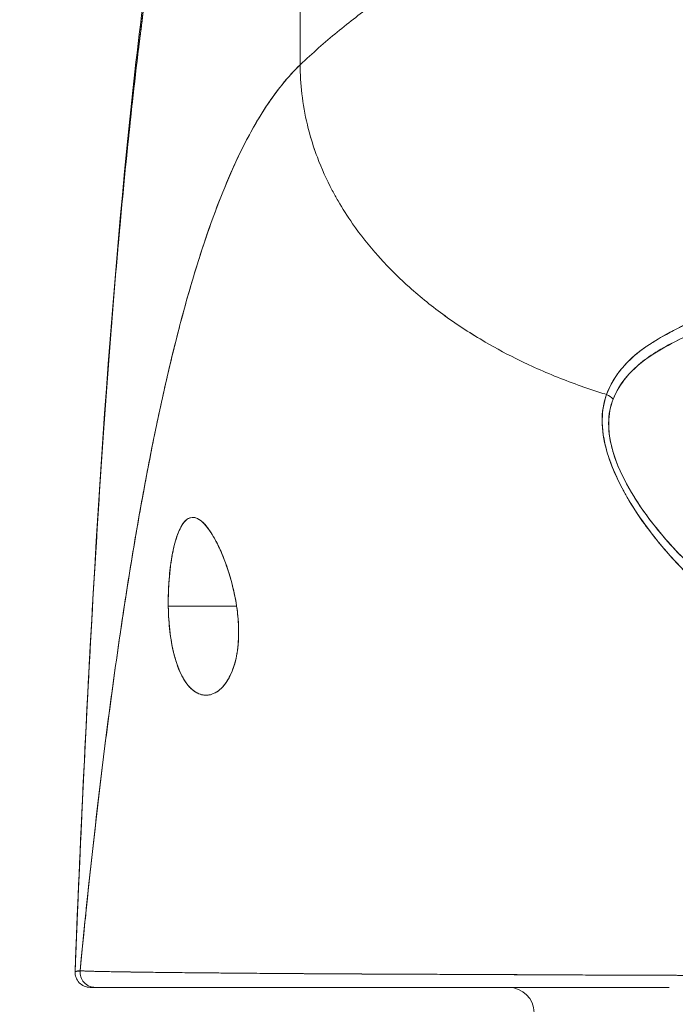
# Model space of a CAD drawing. Header units: inches. Extents: x 15 to 357, y 5 to 227.
# Tile 41 of 107: x 168.789 to 169.297, y 79.308 to 80.071. Entities that reach past the tile are written whole.
import ezdxf

# ---------------------------------------------------------------- set-up
doc = ezdxf.new("R2010")
doc.units = ezdxf.units.IN
doc.header["$LTSCALE"] = 22
doc.header["$MEASUREMENT"] = 0
doc.layers.get('0').update_dxf_attribs({"lineweight": 0})
doc.layers.add('Dimension (ANSI)', color=7, linetype='Continuous', lineweight=5)
doc.layers.add('Visible (ANSI)', color=7, linetype='Continuous', lineweight=5)
doc.styles.add('ROMANS', font='tahoma.ttf')
doc.dimstyles.new('Default (ANSI)', dxfattribs={"dimscale": 22, "dimtxt": 0.07, "dimasz": 0.07, "dimexe": 0.125, "dimexo": 0.0625, "dimgap": 0.031496, "dimtad": 0, "dimtih": 1, "dimtoh": 1, "dimrnd": 1e-08, "dimzin": 0, "dimdsep": 46, "dimtxsty": 'ROMANS', "dimblk": 'Filled-1', "dimcen": 0.09, "dimdle": 0.393701, "dimclrd": 256, "dimclre": 256, "dimclrt": 256, "dimadec": 0, "dimazin": 0, "dimtfac": 0.928571, "dimtofl": 0, "dimtmove": 0, "dimatfit": 3, "dimfxl": 1, "dimtolj": 1, "dimtzin": 0, "dimlwd": -1, "dimlwe": -1, "dimarcsym": 0})

# ---------------------------------------------------------------- blocks, each defined once
blk = doc.blocks.new('Filled-1')
at = {"color": 0}
for p, q in [((0, 0), (-1, 0.17857)), ((-1, 0.17857), (-1, -0.17857)), ((-1, 0), (0, 0)), ((-1, -0.17857), (0, 0))]:
    blk.add_line(p, q, dxfattribs=at)
at = {"color": 0, "flags": 128}
blk.add_lwpolyline([(-1, -0.17857), (0, 0), (-1, 0.17857), (-1, -0.17857)], dxfattribs=at)
at = {"color": 0}
blk.add_solid([(-1, -0.17857), (0, 0), (-1, 0.17857), (-1, -0.17857)], dxfattribs=at)
blk = doc.blocks.new('*D25')
at = {"layer": 'Defpoints', "color": 0, "transparency": 16777216}
for p in [(136.94553, 83.03392), (136.94553, 78.33091), (172.38303, 78.33091)]:
    blk.add_point(p, dxfattribs=at)
at = {"layer": 'Dimension (ANSI)', "transparency": 16777216}
for p, q in [((136.94553, 79.70591), (136.94553, 85.78392)), ((172.38303, 79.70591), (172.38303, 85.78392)), ((138.48553, 83.03392), (147.52022, 83.03392)), ((170.84303, 83.03392), (161.80833, 83.03392))]:
    blk.add_line(p, q, dxfattribs=at)
at = {"layer": 'Dimension (ANSI)', "transparency": 16777216, "xscale": 1.54000000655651, "yscale": 1.54000000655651, "zscale": 1.54000000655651, "rotation": 180}
blk.add_blockref('Filled-1', (136.94553, 83.03392), dxfattribs=at)
at = {"layer": 'Dimension (ANSI)', "transparency": 16777216, "xscale": 1.54000000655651, "yscale": 1.54000000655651, "zscale": 1.54000000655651}
blk.add_blockref('Filled-1', (172.38303, 83.03392), dxfattribs=at)
at = {"layer": 'Dimension (ANSI)', "transparency": 16777216, "insert": (154.66428, 83.03392), "char_height": 1.54, "attachment_point": 5, "style": 'ROMANS'}
blk.add_mtext('\\A1;\\fTahoma|b0|i0;\\H1.5400;35.44\\P\\fTahoma|b0|i0;\\H1.5400;DOOR WIDTH', dxfattribs=at)

msp = doc.modelspace()

# ---------------------------------------------------------------- linework, layer by layer
at = {"layer": 'Visible (ANSI)'}
for p, q in [((169.00655, 80.03643), (169.00655, 80.32169)), ((169.00655, 80.32169), (169.00655, 80.03643)), ((169.27525, 79.67787), (169.27526, 79.67787)), ((169.28204, 79.67787), (169.28214, 79.67787)), ((168.90436, 79.61684), (168.9573, 79.61684)), ((168.9573, 79.61684), (168.90436, 79.61684)), ((169.20059, 79.33125), (169.20059, 79.33127)), ((169.20242, 79.33125), (169.20242, 79.33126)), ((169.21859, 79.33118), (169.21859, 79.33117))]:
    msp.add_line(p, q, dxfattribs=at)
for centre, radius, start, end in [((168.84393, 79.33338), 0.01181, 177.72417, 270), ((168.84393, 79.33338), 0.01181, 177.72417, 270), ((169.16797, 79.30188), 0.01969, 0, 90)]:
    msp.add_arc(centre, radius, start, end, dxfattribs=at)
for centre, major_axis, ratio, start_param, end_param in [((169.23593, 79.76759), (0.01865, -0.00744), 0.769724, 1.130256, 1.447596), ((169.23594, 79.76759), (-0.01865, 0.00744), 0.769703, 4.272056, 4.589451), ((168.8478, 79.33338), (0, -0.01181), 0.999969, 4.618394, 6.283185), ((168.8478, 79.33338), (-0.00111, -0.01176), 0.999969, 4.712389, 6.37718)]:
    msp.add_ellipse(centre, major_axis=major_axis, ratio=ratio, start_param=start_param, end_param=end_param, dxfattribs=at)
for points, knots in [([(169.2034, 80.2087), (169.19845, 80.19928), (169.19285, 80.19072), (169.18668, 80.18279), (169.18052, 80.17486), (169.1738, 80.16757), (169.16661, 80.16068), (169.15942, 80.15379), (169.15176, 80.1473), (169.14373, 80.141), (169.13569, 80.13471), (169.12729, 80.12859), (169.11859, 80.12246), (169.1099, 80.11633), (169.10093, 80.11018), (169.09176, 80.10382), (169.08259, 80.09745), (169.07323, 80.09088), (169.06377, 80.08392), (169.05431, 80.07697), (169.04475, 80.06963), (169.03519, 80.06176), (169.02562, 80.05389), (169.01604, 80.04549), (169.00655, 80.03643)], [0, 0, 0, 0, 0.125, 0.125, 0.125, 0.25, 0.25, 0.25, 0.375, 0.375, 0.375, 0.5, 0.5, 0.5, 0.625, 0.625, 0.625, 0.75, 0.75, 0.75, 0.875001, 0.875001, 0.875001, 1, 1, 1, 1]), ([(169.00655, 80.03643), (169.01604, 80.04549), (169.02561, 80.05389), (169.03518, 80.06176), (169.04474, 80.06963), (169.0543, 80.07696), (169.06376, 80.08392), (169.07322, 80.09088), (169.08258, 80.09745), (169.09175, 80.10381), (169.10092, 80.11017), (169.1099, 80.11633), (169.11859, 80.12246), (169.12728, 80.12859), (169.13569, 80.1347), (169.14372, 80.141), (169.15176, 80.1473), (169.15941, 80.15379), (169.1666, 80.16068), (169.1738, 80.16757), (169.18052, 80.17486), (169.18668, 80.18279), (169.19284, 80.19072), (169.19845, 80.19928), (169.2034, 80.2087)], [0, 0, 0, 0, 0.124961, 0.124961, 0.124961, 0.249967, 0.249967, 0.249967, 0.374972, 0.374972, 0.374972, 0.499978, 0.499978, 0.499978, 0.624983, 0.624983, 0.624983, 0.749989, 0.749989, 0.749989, 0.874994, 0.874994, 0.874994, 1, 1, 1, 1]), ([(168.83213, 79.33385), (168.84131, 79.56287), (168.85336, 79.78137), (168.88024, 80.05194), (168.88948, 80.12783), (168.90136, 80.19966)], [0, 0, 0, 0, 1.849259, 1.849259, 2.628416, 2.628416, 2.628416, 2.628416]), ([(168.83213, 79.33385), (168.83417, 79.38466), (168.8363, 79.43346), (168.83854, 79.48024), (168.84078, 79.52702), (168.84311, 79.57178), (168.84555, 79.61453), (168.84798, 79.65728), (168.85052, 79.69802), (168.85315, 79.73679), (168.85579, 79.77557), (168.85852, 79.81237), (168.86136, 79.84726), (168.86419, 79.88215), (168.86713, 79.91512), (168.87016, 79.94624), (168.8732, 79.97737), (168.87633, 80.00665), (168.87957, 80.03417), (168.8828, 80.06168), (168.88614, 80.08743), (168.88957, 80.11151), (168.893, 80.13558), (168.89654, 80.15798), (168.90017, 80.1788), (168.90066, 80.18161), (168.90116, 80.1844), (168.90165, 80.18716)], [0, 0, 0, 0, 0.122921, 0.122921, 0.122921, 0.245842, 0.245842, 0.245842, 0.368763, 0.368763, 0.368763, 0.491684, 0.491684, 0.491684, 0.614605, 0.614605, 0.614605, 0.737526, 0.737526, 0.737526, 0.860447, 0.860447, 0.860447, 0.983368, 0.983368, 0.983368, 1, 1, 1, 1]), ([(168.90165, 80.18716), (168.89787, 80.16607), (168.89419, 80.14331), (168.89062, 80.11876), (168.88704, 80.09422), (168.88358, 80.06789), (168.88022, 80.03968), (168.87686, 80.01147), (168.87361, 79.98138), (168.87046, 79.94931), (168.86732, 79.91725), (168.86428, 79.88321), (168.86135, 79.84713), (168.85842, 79.81105), (168.85559, 79.77292), (168.85287, 79.73267), (168.85016, 79.69243), (168.84755, 79.65008), (168.84504, 79.60559), (168.84254, 79.56109), (168.84014, 79.51444), (168.83785, 79.46563), (168.83586, 79.42333), (168.83396, 79.37939), (168.83213, 79.33385)], [0, 0, 0, 0, 0.127116, 0.127116, 0.127116, 0.254233, 0.254233, 0.254233, 0.381349, 0.381349, 0.381349, 0.508466, 0.508466, 0.508466, 0.635582, 0.635582, 0.635582, 0.762699, 0.762699, 0.762699, 0.889815, 0.889815, 0.889815, 1, 1, 1, 1]), ([(169.00655, 80.03643), (169.00178, 80.03188), (168.99708, 80.02675), (168.99245, 80.02101), (168.98782, 80.01528), (168.98327, 80.00894), (168.97878, 80.00198), (168.9743, 79.99502), (168.96989, 79.98743), (168.96555, 79.97919), (168.9612, 79.97095), (168.95694, 79.96207), (168.95274, 79.95251), (168.94854, 79.94295), (168.94442, 79.93273), (168.94037, 79.92181), (168.93631, 79.9109), (168.93233, 79.89929), (168.92842, 79.88698), (168.92452, 79.87467), (168.92068, 79.86165), (168.91691, 79.84792), (168.91315, 79.83418), (168.90946, 79.81973), (168.90583, 79.80455), (168.90221, 79.78936), (168.89866, 79.77345), (168.89519, 79.7568), (168.89171, 79.74015), (168.88831, 79.72276), (168.88497, 79.70463), (168.88164, 79.6865), (168.87838, 79.66763), (168.87519, 79.64803), (168.872, 79.62842), (168.86888, 79.60807), (168.86584, 79.58699), (168.86279, 79.56591), (168.85982, 79.5441), (168.85692, 79.52157), (168.85402, 79.49903), (168.85119, 79.47577), (168.84843, 79.45181), (168.84567, 79.42785), (168.84298, 79.40318), (168.84037, 79.37782), (168.8389, 79.36359), (168.83746, 79.34914), (168.83604, 79.33449)], [0, 0, 0, 0, 0.06426, 0.06426, 0.06426, 0.128523, 0.128523, 0.128523, 0.192785, 0.192785, 0.192785, 0.257047, 0.257047, 0.257047, 0.321309, 0.321309, 0.321309, 0.385571, 0.385571, 0.385571, 0.449834, 0.449834, 0.449834, 0.514096, 0.514096, 0.514096, 0.578358, 0.578358, 0.578358, 0.64262, 0.64262, 0.64262, 0.706882, 0.706882, 0.706882, 0.771145, 0.771145, 0.771145, 0.835407, 0.835407, 0.835407, 0.899669, 0.899669, 0.899669, 0.963931, 0.963931, 0.963931, 1, 1, 1, 1]), ([(168.83604, 79.33449), (168.84097, 79.38529), (168.84616, 79.43355), (168.85164, 79.4791), (168.85711, 79.52466), (168.86285, 79.56751), (168.86887, 79.60758), (168.87488, 79.64764), (168.88117, 79.68492), (168.88773, 79.71939), (168.89429, 79.75387), (168.90113, 79.78554), (168.90823, 79.81445), (168.91534, 79.84337), (168.92272, 79.86952), (168.93037, 79.89302), (168.93802, 79.91651), (168.94594, 79.93735), (168.95413, 79.95565), (168.96233, 79.97395), (168.97079, 79.98973), (168.97953, 80.00314), (168.98827, 80.01654), (168.99727, 80.02758), (169.00655, 80.03643)], [0, 0, 0, 0, 0.125007, 0.125007, 0.125007, 0.250015, 0.250015, 0.250015, 0.375022, 0.375022, 0.375022, 0.50003, 0.50003, 0.50003, 0.625037, 0.625037, 0.625037, 0.750045, 0.750045, 0.750045, 0.875052, 0.875052, 0.875052, 1, 1, 1, 1]), ([(169.00655, 80.03643), (169.00655, 80.02909), (169.00697, 80.02155), (169.00784, 80.01396), (169.00876, 80.00596), (169.01017, 79.9979), (169.01209, 79.98991), (169.01266, 79.98753), (169.01328, 79.98515), (169.01394, 79.98278), (169.01562, 79.9767), (169.01759, 79.97069), (169.01983, 79.96476), (169.02312, 79.95602), (169.02699, 79.94744), (169.03143, 79.93903), (169.03285, 79.93634), (169.03433, 79.93367), (169.03586, 79.93102), (169.03934, 79.92502), (169.04312, 79.9191), (169.04717, 79.91328), (169.0532, 79.90464), (169.05984, 79.89623), (169.06708, 79.88811), (169.06846, 79.88656), (169.06986, 79.88502), (169.07128, 79.88349), (169.07749, 79.87682), (169.0841, 79.87035), (169.09108, 79.86409), (169.09542, 79.86021), (169.09989, 79.8564), (169.10452, 79.85269), (169.10914, 79.84897), (169.1139, 79.84533), (169.1188, 79.84179), (169.12373, 79.83823), (169.1288, 79.83476), (169.134, 79.83138), (169.13918, 79.82802), (169.14449, 79.82476), (169.14993, 79.82159), (169.15867, 79.81649), (169.16775, 79.81165), (169.17712, 79.80708), (169.1793, 79.80602), (169.1815, 79.80497), (169.18371, 79.80394), (169.18951, 79.80124), (169.19541, 79.79865), (169.2014, 79.79617), (169.20735, 79.7937), (169.21339, 79.79135), (169.2195, 79.78912), (169.22557, 79.7869), (169.2317, 79.78479), (169.23789, 79.78281), (169.23989, 79.78216), (169.2419, 79.78153), (169.24391, 79.78092)], [0, 0, 0, 0, 0.070424, 0.070424, 0.070424, 0.144534, 0.144534, 0.144534, 0.166667, 0.166667, 0.166667, 0.223343, 0.223343, 0.223343, 0.306734, 0.306734, 0.306734, 0.333333, 0.333333, 0.333333, 0.393545, 0.393545, 0.393545, 0.482972, 0.482972, 0.482972, 0.5, 0.5, 0.5, 0.574383, 0.574383, 0.574383, 0.620537, 0.620537, 0.620537, 0.666667, 0.666667, 0.666667, 0.713018, 0.713018, 0.713018, 0.759127, 0.759127, 0.759127, 0.833333, 0.833333, 0.833333, 0.850626, 0.850626, 0.850626, 0.895889, 0.895889, 0.895889, 0.940848, 0.940848, 0.940848, 0.985537, 0.985537, 0.985537, 1, 1, 1, 1]), ([(169.24391, 79.78092), (169.2419, 79.78153), (169.23989, 79.78216), (169.23789, 79.78281), (169.2317, 79.78479), (169.22557, 79.7869), (169.2195, 79.78912), (169.21339, 79.79135), (169.20735, 79.7937), (169.2014, 79.79617), (169.19541, 79.79865), (169.18951, 79.80124), (169.18371, 79.80394), (169.18149, 79.80498), (169.17929, 79.80603), (169.1771, 79.80709), (169.16774, 79.81165), (169.15867, 79.81649), (169.14993, 79.82159), (169.13904, 79.82793), (169.12866, 79.83467), (169.11884, 79.84176), (169.10901, 79.84886), (169.09976, 79.85631), (169.09108, 79.86409), (169.0841, 79.87035), (169.0775, 79.87682), (169.07129, 79.88349), (169.06987, 79.88502), (169.06846, 79.88656), (169.06708, 79.88811), (169.05984, 79.89623), (169.0532, 79.90464), (169.04717, 79.91328), (169.04312, 79.9191), (169.03934, 79.92501), (169.03587, 79.93101), (169.03433, 79.93367), (169.03285, 79.93634), (169.03143, 79.93903), (169.02699, 79.94744), (169.02312, 79.95602), (169.01983, 79.96476), (169.0176, 79.97067), (169.01563, 79.97667), (169.01395, 79.98272), (169.01329, 79.98511), (169.01266, 79.98751), (169.01209, 79.98991), (169.01017, 79.9979), (169.00876, 80.00596), (169.00784, 80.01396), (169.00697, 80.02155), (169.00655, 80.02909), (169.00655, 80.03643)], [0, 0, 0, 0, 0.014459, 0.014459, 0.014459, 0.059137, 0.059137, 0.059137, 0.104088, 0.104088, 0.104088, 0.149345, 0.149345, 0.149345, 0.166667, 0.166667, 0.166667, 0.24084, 0.24084, 0.24084, 0.33319, 0.33319, 0.33319, 0.425633, 0.425633, 0.425633, 0.5, 0.5, 0.5, 0.517058, 0.517058, 0.517058, 0.606462, 0.606462, 0.606462, 0.666667, 0.666667, 0.666667, 0.693307, 0.693307, 0.693307, 0.776791, 0.776791, 0.776791, 0.833333, 0.833333, 0.833333, 0.855634, 0.855634, 0.855634, 0.929684, 0.929684, 0.929684, 1, 1, 1, 1]), ([(169.3689, 79.86837), (169.36482, 79.86602), (169.3608, 79.86379), (169.35685, 79.86164), (169.35242, 79.85922), (169.34807, 79.85692), (169.34382, 79.85472), (169.33978, 79.85263), (169.33583, 79.85062), (169.33199, 79.84869), (169.33156, 79.84848), (169.33114, 79.84827), (169.33072, 79.84805), (169.32607, 79.84573), (169.32157, 79.84352), (169.31724, 79.84139), (169.31241, 79.83901), (169.30778, 79.83673), (169.30334, 79.83448), (169.30231, 79.83396), (169.30128, 79.83344), (169.30027, 79.83292), (169.29627, 79.83087), (169.29243, 79.82884), (169.28879, 79.8268), (169.28671, 79.82563), (169.2847, 79.82446), (169.28274, 79.82329), (169.2799, 79.82157), (169.27719, 79.81984), (169.27463, 79.81806), (169.27415, 79.81773), (169.27368, 79.8174), (169.27321, 79.81706), (169.26656, 79.81231), (169.26091, 79.80725), (169.25614, 79.80167), (169.25603, 79.80154), (169.25592, 79.80142), (169.25582, 79.80129), (169.25064, 79.79516), (169.24652, 79.78842), (169.24391, 79.78092)], [0, 0, 0, 0, 0.062727, 0.062727, 0.062727, 0.133158, 0.133158, 0.133158, 0.2, 0.2, 0.2, 0.2074, 0.2074, 0.2074, 0.288525, 0.288525, 0.288525, 0.378924, 0.378924, 0.378924, 0.4, 0.4, 0.4, 0.483407, 0.483407, 0.483407, 0.530937, 0.530937, 0.530937, 0.6, 0.6, 0.6, 0.612912, 0.612912, 0.612912, 0.795849, 0.795849, 0.795849, 0.8, 0.8, 0.8, 1, 1, 1, 1]), ([(169.3689, 79.86837), (169.35615, 79.86095), (169.34392, 79.85461), (169.3325, 79.84892), (169.32931, 79.84733), (169.32619, 79.84579), (169.32313, 79.84429), (169.31518, 79.8404), (169.30772, 79.83677), (169.30075, 79.8332), (169.29542, 79.83048), (169.29038, 79.82779), (169.28569, 79.82504), (169.28137, 79.82251), (169.27732, 79.81995), (169.27358, 79.81729), (169.26793, 79.81328), (169.26297, 79.80905), (169.25877, 79.8046), (169.25697, 79.80269), (169.2553, 79.80073), (169.25377, 79.79874), (169.24939, 79.79303), (169.24616, 79.78703), (169.24391, 79.78092)], [0, 0, 0, 0, 0.195442, 0.195442, 0.195442, 0.25, 0.25, 0.25, 0.391676, 0.391676, 0.391676, 0.5, 0.5, 0.5, 0.599609, 0.599609, 0.599609, 0.75, 0.75, 0.75, 0.814803, 0.814803, 0.814803, 1, 1, 1, 1]), ([(169.24907, 79.7774), (169.25149, 79.78352), (169.2549, 79.78911), (169.25909, 79.79417), (169.26453, 79.80073), (169.27126, 79.80641), (169.27892, 79.81149), (169.28526, 79.8157), (169.29224, 79.81949), (169.29961, 79.82324), (169.30177, 79.82434), (169.30397, 79.82543), (169.3062, 79.8265), (169.31652, 79.83145), (169.3275, 79.83617), (169.33875, 79.84124), (169.35111, 79.8468), (169.36381, 79.85278), (169.37654, 79.85967)], [0, 0, 0, 0, 0.148428, 0.148428, 0.148428, 0.340764, 0.340764, 0.340764, 0.5, 0.5, 0.5, 0.546721, 0.546721, 0.546721, 0.762825, 0.762825, 0.762825, 1, 1, 1, 1]), ([(169.24907, 79.7774), (169.25228, 79.78553), (169.25728, 79.79315), (169.26441, 79.80014), (169.27154, 79.80713), (169.2808, 79.8135), (169.29191, 79.81937), (169.30302, 79.82525), (169.31597, 79.83062), (169.33011, 79.83714), (169.34425, 79.84367), (169.35958, 79.85135), (169.37654, 79.85967)], [0, 0, 0, 0, 0.25, 0.25, 0.25, 0.5, 0.5, 0.5, 0.75, 0.75, 0.75, 1, 1, 1, 1]), ([(169.24391, 79.78092), (169.24139, 79.77457), (169.24027, 79.76738), (169.24049, 79.75924), (169.24072, 79.7511), (169.2423, 79.742), (169.24557, 79.73211), (169.24572, 79.73168), (169.24587, 79.73124), (169.24602, 79.7308), (169.24929, 79.72128), (169.25411, 79.71107), (169.26032, 79.70044), (169.26115, 79.69902), (169.262, 79.69759), (169.26288, 79.69616), (169.26822, 79.68746), (169.27449, 79.67851), (169.28173, 79.66945), (169.28265, 79.6683), (169.28358, 79.66716), (169.28452, 79.66601), (169.28626, 79.66391), (169.28804, 79.6618), (169.28988, 79.65969), (169.29829, 79.65003), (169.30781, 79.64031), (169.31843, 79.63073), (169.31875, 79.63044), (169.31907, 79.63016), (169.31938, 79.62987), (169.32851, 79.6217), (169.33843, 79.61362), (169.3494, 79.60567), (169.35, 79.60524), (169.3506, 79.60481), (169.3512, 79.60437), (169.35494, 79.6017), (169.35879, 79.59904), (169.36276, 79.5964), (169.36785, 79.59302), (169.37314, 79.58967), (169.37858, 79.58639), (169.38743, 79.58106), (169.39668, 79.57591), (169.40612, 79.57113), (169.41007, 79.56912), (169.41405, 79.56718), (169.41805, 79.56532), (169.42254, 79.56322), (169.42704, 79.56122), (169.43154, 79.55932), (169.44647, 79.55299), (169.46137, 79.5477), (169.47541, 79.54325)], [0, 0, 0, 0, 0.125, 0.125, 0.125, 0.25, 0.25, 0.25, 0.255535, 0.255535, 0.255535, 0.375, 0.375, 0.375, 0.39094, 0.39094, 0.39094, 0.487767, 0.487767, 0.487767, 0.5, 0.5, 0.5, 0.522422, 0.522422, 0.522422, 0.625, 0.625, 0.625, 0.628055, 0.628055, 0.628055, 0.715688, 0.715688, 0.715688, 0.720466, 0.720466, 0.720466, 0.75, 0.75, 0.75, 0.787783, 0.787783, 0.787783, 0.849243, 0.849243, 0.849243, 0.875, 0.875, 0.875, 0.903965, 0.903965, 0.903965, 1, 1, 1, 1]), ([(169.24391, 79.78092), (169.24181, 79.775), (169.24063, 79.76844), (169.24051, 79.76147), (169.24049, 79.76024), (169.24051, 79.759), (169.24055, 79.75775), (169.24081, 79.75054), (169.24218, 79.74299), (169.24467, 79.7349), (169.24507, 79.73361), (169.2455, 79.73231), (169.24595, 79.73099), (169.24848, 79.72369), (169.2519, 79.71593), (169.25617, 79.70788), (169.25751, 79.70536), (169.25893, 79.70281), (169.26044, 79.70024), (169.2638, 79.69449), (169.26759, 79.68862), (169.27179, 79.68267), (169.27547, 79.67745), (169.27948, 79.67217), (169.28382, 79.66687), (169.28597, 79.66424), (169.28819, 79.66161), (169.2905, 79.65898), (169.2977, 79.65075), (169.30571, 79.64248), (169.31455, 79.63427), (169.31515, 79.63372), (169.31574, 79.63317), (169.31634, 79.63263), (169.32492, 79.62478), (169.33427, 79.61699), (169.34443, 79.60937), (169.349, 79.60594), (169.35373, 79.60254), (169.35863, 79.59919), (169.3639, 79.59559), (169.36936, 79.59204), (169.37501, 79.58855), (169.38395, 79.58304), (169.39339, 79.57768), (169.40336, 79.57254), (169.40599, 79.57118), (169.40866, 79.56984), (169.41137, 79.56852), (169.41724, 79.56564), (169.42329, 79.56285), (169.42952, 79.56015), (169.43728, 79.55678), (169.44531, 79.55357), (169.4536, 79.55054), (169.46068, 79.54796), (169.46795, 79.54552), (169.47541, 79.54325)], [0, 0, 0, 0, 0.106229, 0.106229, 0.106229, 0.125, 0.125, 0.125, 0.232823, 0.232823, 0.232823, 0.25, 0.25, 0.25, 0.345204, 0.345204, 0.345204, 0.375, 0.375, 0.375, 0.441581, 0.441581, 0.441581, 0.5, 0.5, 0.5, 0.528868, 0.528868, 0.528868, 0.618969, 0.618969, 0.618969, 0.625, 0.625, 0.625, 0.711204, 0.711204, 0.711204, 0.75, 0.75, 0.75, 0.791698, 0.791698, 0.791698, 0.857612, 0.857612, 0.857612, 0.875, 0.875, 0.875, 0.912763, 0.912763, 0.912763, 0.959824, 0.959824, 0.959824, 1, 1, 1, 1]), ([(169.47942, 79.55318), (169.4722, 79.5552), (169.46504, 79.55741), (169.45793, 79.55981), (169.44992, 79.56251), (169.442, 79.56545), (169.43416, 79.56863), (169.42542, 79.57217), (169.4168, 79.57601), (169.40832, 79.58012), (169.40323, 79.5826), (169.39819, 79.58517), (169.3932, 79.58785), (169.38885, 79.59018), (169.38455, 79.5926), (169.38029, 79.59509), (169.36989, 79.60117), (169.35977, 79.6077), (169.35001, 79.61466), (169.33969, 79.62202), (169.32975, 79.62986), (169.32028, 79.63816), (169.31937, 79.63896), (169.31847, 79.63976), (169.31757, 79.64056), (169.31005, 79.64729), (169.30288, 79.6543), (169.29612, 79.66157), (169.28936, 79.66884), (169.28301, 79.67638), (169.27718, 79.68413), (169.27129, 79.69196), (169.26592, 79.70001), (169.26131, 79.70819), (169.26122, 79.70835), (169.26113, 79.70851), (169.26104, 79.70867), (169.25636, 79.71706), (169.25239, 79.72558), (169.24967, 79.73392), (169.24841, 79.7378), (169.24742, 79.74164), (169.24672, 79.74538), (169.24585, 79.7501), (169.24542, 79.75471), (169.24551, 79.75912), (169.24563, 79.76572), (169.24689, 79.77185), (169.24907, 79.7774)], [0, 0, 0, 0, 0.060401, 0.060401, 0.060401, 0.128439, 0.128439, 0.128439, 0.204371, 0.204371, 0.204371, 0.25, 0.25, 0.25, 0.289854, 0.289854, 0.289854, 0.38726, 0.38726, 0.38726, 0.490155, 0.490155, 0.490155, 0.5, 0.5, 0.5, 0.582487, 0.582487, 0.582487, 0.665027, 0.665027, 0.665027, 0.748353, 0.748353, 0.748353, 0.75, 0.75, 0.75, 0.835339, 0.835339, 0.835339, 0.875, 0.875, 0.875, 0.925032, 0.925032, 0.925032, 1, 1, 1, 1]), ([(169.47942, 79.55318), (169.46596, 79.5569), (169.45201, 79.56154), (169.43734, 79.56736), (169.42267, 79.57319), (169.40728, 79.58022), (169.39176, 79.58863), (169.37624, 79.59704), (169.36061, 79.60688), (169.34677, 79.61695), (169.33292, 79.62702), (169.32083, 79.63724), (169.3101, 79.64749), (169.29937, 79.65773), (169.29002, 79.66801), (169.28192, 79.67814), (169.27383, 79.68827), (169.26699, 79.69825), (169.26151, 79.70784), (169.25604, 79.71743), (169.25192, 79.72662), (169.24928, 79.73514), (169.24664, 79.74366), (169.24548, 79.75152), (169.24548, 79.7586), (169.24548, 79.76567), (169.24665, 79.77196), (169.24907, 79.7774)], [0, 0, 0, 0, 0.111111, 0.111111, 0.111111, 0.222222, 0.222222, 0.222222, 0.333333, 0.333333, 0.333333, 0.444444, 0.444444, 0.444444, 0.555556, 0.555556, 0.555556, 0.666667, 0.666667, 0.666667, 0.777778, 0.777778, 0.777778, 0.888889, 0.888889, 0.888889, 1, 1, 1, 1]), ([(168.9573, 79.61684), (168.95628, 79.62395), (168.95477, 79.63079), (168.95279, 79.6377), (168.95082, 79.64461), (168.9484, 79.6516), (168.94579, 79.65779), (168.9442, 79.66154), (168.94254, 79.665), (168.94088, 79.6681), (168.93979, 79.67012), (168.9387, 79.67198), (168.93762, 79.67366), (168.93488, 79.67794), (168.93221, 79.68109), (168.92971, 79.68308), (168.9272, 79.68507), (168.92488, 79.6859), (168.92273, 79.68571), (168.92098, 79.68556), (168.91934, 79.68475), (168.9178, 79.68328), (168.91745, 79.68295), (168.9171, 79.68258), (168.91676, 79.68217), (168.91492, 79.68001), (168.91322, 79.67688), (168.91167, 79.67275), (168.91012, 79.66861), (168.90873, 79.66346), (168.90759, 79.65749), (168.90743, 79.65667), (168.90728, 79.65582), (168.90713, 79.65497), (168.90621, 79.64964), (168.9055, 79.64379), (168.90502, 79.63787), (168.90446, 79.631), (168.90422, 79.62405), (168.90436, 79.61684)], [0, 0, 0, 0, 0.1, 0.1, 0.1, 0.2, 0.2, 0.2, 0.2605674, 0.2605674, 0.2605674, 0.3, 0.3, 0.3, 0.4, 0.4, 0.4, 0.5, 0.5, 0.5, 0.5813015, 0.5813015, 0.5813015, 0.6, 0.6, 0.6, 0.7, 0.7, 0.7, 0.8, 0.8, 0.8, 0.8138596, 0.8138596, 0.8138596, 0.9, 0.9, 0.9, 0.9999975, 0.9999975, 0.9999975, 0.9999975]), ([(168.9573, 79.61684), (168.95606, 79.62439), (168.95442, 79.63211), (168.95226, 79.63957), (168.9501, 79.64703), (168.94743, 79.65424), (168.94458, 79.66056), (168.94173, 79.66688), (168.93871, 79.67232), (168.93573, 79.67646), (168.93276, 79.68059), (168.92982, 79.68343), (168.92706, 79.68479), (168.9243, 79.68615), (168.92172, 79.68604), (168.91936, 79.68452), (168.91699, 79.68299), (168.91485, 79.68005), (168.91297, 79.67591), (168.91109, 79.67178), (168.90948, 79.66646), (168.90816, 79.6603), (168.90684, 79.65415), (168.90582, 79.64715), (168.90517, 79.63975), (168.90453, 79.63236), (168.90427, 79.62458), (168.90436, 79.61684)], [0, 0, 0, 0, 0.111111, 0.111111, 0.111111, 0.222222, 0.222222, 0.222222, 0.333333, 0.333333, 0.333333, 0.444444, 0.444444, 0.444444, 0.555556, 0.555556, 0.555556, 0.666667, 0.666667, 0.666667, 0.777778, 0.777778, 0.777778, 0.888889, 0.888889, 0.888889, 1, 1, 1, 1]), ([(168.90436, 79.61684), (168.90437, 79.61599), (168.90439, 79.61513), (168.90441, 79.61428), (168.9046, 79.6076), (168.90508, 79.60116), (168.90592, 79.59488), (168.90687, 79.5878), (168.90827, 79.58093), (168.91015, 79.57481), (168.91202, 79.56869), (168.91437, 79.56332), (168.91715, 79.55905), (168.91829, 79.55731), (168.91949, 79.55575), (168.92075, 79.5544), (168.92257, 79.55243), (168.9245, 79.55088), (168.92646, 79.54982), (168.92977, 79.54802), (168.93316, 79.54758), (168.93636, 79.54823), (168.93956, 79.54888), (168.94257, 79.5506), (168.94527, 79.55318), (168.94798, 79.55575), (168.95038, 79.55918), (168.95239, 79.56333), (168.9544, 79.56747), (168.95603, 79.57234), (168.95714, 79.578), (168.95825, 79.58366), (168.95885, 79.59011), (168.95887, 79.59665), (168.95887, 79.59811), (168.95885, 79.59958), (168.9588, 79.60105), (168.95861, 79.60617), (168.9581, 79.61139), (168.9573, 79.61684)], [0, 0, 0, 0, 0.011257, 0.011257, 0.011257, 0.1, 0.1, 0.1, 0.2, 0.2, 0.2, 0.3, 0.3, 0.3, 0.340774, 0.340774, 0.340774, 0.4, 0.4, 0.4, 0.5, 0.5, 0.5, 0.6, 0.6, 0.6, 0.7, 0.7, 0.7, 0.8, 0.8, 0.8, 0.9, 0.9, 0.9, 0.92235, 0.92235, 0.92235, 1, 1, 1, 1]), ([(168.90436, 79.61684), (168.90444, 79.60981), (168.90492, 79.60272), (168.90578, 79.59594), (168.90665, 79.58916), (168.90789, 79.58268), (168.90956, 79.57681), (168.91122, 79.57094), (168.9133, 79.56568), (168.91578, 79.56132), (168.91826, 79.55695), (168.92113, 79.55349), (168.9243, 79.55119), (168.92746, 79.54889), (168.93091, 79.54777), (168.93435, 79.54797), (168.9378, 79.54817), (168.94124, 79.54968), (168.94432, 79.55232), (168.94741, 79.55496), (168.95013, 79.5587), (168.95232, 79.56318), (168.95451, 79.56766), (168.95616, 79.57286), (168.95725, 79.57856), (168.95834, 79.58426), (168.95886, 79.59047), (168.95887, 79.59694), (168.95887, 79.60341), (168.95836, 79.61014), (168.9573, 79.61684)], [0, 0, 0, 0, 0.1, 0.1, 0.1, 0.2, 0.2, 0.2, 0.3, 0.3, 0.3, 0.4, 0.4, 0.4, 0.5, 0.5, 0.5, 0.6, 0.6, 0.6, 0.7, 0.7, 0.7, 0.8, 0.8, 0.8, 0.9, 0.9, 0.9, 1, 1, 1, 1]), ([(168.83604, 79.33449), (168.83586, 79.33432), (168.83568, 79.33425), (168.83551, 79.33421), (168.83539, 79.33419), (168.83526, 79.33419), (168.83514, 79.33419), (168.83513, 79.33419), (168.83512, 79.33419), (168.8351, 79.3342), (168.83499, 79.3342), (168.83487, 79.33422), (168.83476, 79.33423), (168.83466, 79.33425), (168.83456, 79.33426), (168.83447, 79.33426), (168.83442, 79.33426), (168.83438, 79.33426), (168.83434, 79.33426), (168.83429, 79.33426), (168.83425, 79.33426), (168.8342, 79.33426), (168.83412, 79.33425), (168.83404, 79.33424), (168.83396, 79.33422), (168.83383, 79.33419), (168.83371, 79.33415), (168.83359, 79.3341), (168.83357, 79.33409), (168.83354, 79.33409), (168.83352, 79.33408), (168.83339, 79.33403), (168.83326, 79.33397), (168.83314, 79.33392), (168.83307, 79.3339), (168.83301, 79.33388), (168.83295, 79.33387), (168.83289, 79.33386), (168.83285, 79.33386), (168.8328, 79.33386), (168.83275, 79.33386), (168.8327, 79.33387), (168.83265, 79.33389), (168.8326, 79.33391), (168.83256, 79.33394), (168.83252, 79.33397), (168.83252, 79.33397), (168.83252, 79.33397), (168.83252, 79.33398), (168.83247, 79.33401), (168.83244, 79.33405), (168.8324, 79.33409), (168.83236, 79.33414), (168.83233, 79.33418), (168.8323, 79.3342), (168.83229, 79.3342), (168.83228, 79.33421), (168.83227, 79.33421), (168.83225, 79.33421), (168.83223, 79.3342), (168.83221, 79.33417), (168.83218, 79.33412), (168.83215, 79.33401), (168.83213, 79.33385)], [0, 0, 0, 0, 0.081335, 0.081335, 0.081335, 0.142857, 0.142857, 0.142857, 0.149075, 0.149075, 0.149075, 0.208369, 0.208369, 0.208369, 0.261718, 0.261718, 0.261718, 0.285714, 0.285714, 0.285714, 0.31059, 0.31059, 0.31059, 0.356152, 0.356152, 0.356152, 0.428571, 0.428571, 0.428571, 0.441332, 0.441332, 0.441332, 0.524105, 0.524105, 0.524105, 0.571429, 0.571429, 0.571429, 0.612746, 0.612746, 0.612746, 0.661888, 0.661888, 0.661888, 0.714286, 0.714286, 0.714286, 0.715129, 0.715129, 0.715129, 0.773301, 0.773301, 0.773301, 0.837913, 0.837913, 0.837913, 0.857143, 0.857143, 0.857143, 0.911653, 0.911653, 0.911653, 1, 1, 1, 1]), ([(168.83213, 79.33385), (168.83221, 79.33386), (168.83235, 79.33389), (168.8326, 79.33392), (168.83266, 79.33393), (168.83273, 79.33394), (168.8328, 79.33395), (168.833, 79.33399), (168.83325, 79.33402), (168.83351, 79.33407), (168.83371, 79.3341), (168.83393, 79.33414), (168.83416, 79.33418), (168.8343, 79.3342), (168.83444, 79.33423), (168.83458, 79.33425), (168.835, 79.33432), (168.83546, 79.3344), (168.83604, 79.33449)], [0, 0, 0, 0, 0.266519, 0.266519, 0.266519, 0.333333, 0.333333, 0.333333, 0.518206, 0.518206, 0.518206, 0.666667, 0.666667, 0.666667, 0.753542, 0.753542, 0.753542, 1, 1, 1, 1]), ([(168.83604, 79.33449), (168.83612, 79.33445), (168.8364, 79.33441), (168.8369, 79.33437), (168.83742, 79.33432), (168.83817, 79.33428), (168.83915, 79.33424), (168.84012, 79.33419), (168.84131, 79.33415), (168.84273, 79.3341), (168.84411, 79.33406), (168.84572, 79.33402), (168.84754, 79.33397), (168.848, 79.33396), (168.84848, 79.33395), (168.84898, 79.33393), (168.85038, 79.3339), (168.8519, 79.33387), (168.85352, 79.33383), (168.8557, 79.33379), (168.85808, 79.33374), (168.86065, 79.3337), (168.86339, 79.33365), (168.86636, 79.3336), (168.86954, 79.33355), (168.87304, 79.33349), (168.87679, 79.33344), (168.88081, 79.33338), (168.88225, 79.33336), (168.88373, 79.33334), (168.88524, 79.33332), (168.88816, 79.33328), (168.89121, 79.33324), (168.89438, 79.3332), (168.89943, 79.33314), (168.90479, 79.33308), (168.91044, 79.33302), (168.91636, 79.33295), (168.92261, 79.33289), (168.92917, 79.33282), (168.93379, 79.33278), (168.93857, 79.33273), (168.94349, 79.33269), (168.94588, 79.33266), (168.94829, 79.33264), (168.95074, 79.33262), (168.95858, 79.33255), (168.96677, 79.33248), (168.97531, 79.33241), (168.98411, 79.33234), (168.99328, 79.33227), (169.00278, 79.33221), (169.00883, 79.33217), (169.01501, 79.33213), (169.02133, 79.3321), (169.02403, 79.33208), (169.02677, 79.33207), (169.02952, 79.33205), (169.03757, 79.33201), (169.04582, 79.33196), (169.0543, 79.33192), (169.06193, 79.33189), (169.06974, 79.33185), (169.07775, 79.33181), (169.08527, 79.33178), (169.09296, 79.33175), (169.10085, 79.33171), (169.10604, 79.33169), (169.11131, 79.33166), (169.11667, 79.33164), (169.11929, 79.33163), (169.12193, 79.33162), (169.12458, 79.33161), (169.13268, 79.33157), (169.14096, 79.33153), (169.14936, 79.33149), (169.15796, 79.33145), (169.16668, 79.33141), (169.17546, 79.33137), (169.18467, 79.33133), (169.19395, 79.33128), (169.20324, 79.33124), (169.21166, 79.3312), (169.22009, 79.33117), (169.22848, 79.33113), (169.22934, 79.33113), (169.23021, 79.33112), (169.23107, 79.33112), (169.23946, 79.33108), (169.2478, 79.33105), (169.25609, 79.33101), (169.26366, 79.33099), (169.27118, 79.33096), (169.27866, 79.33094), (169.28545, 79.33091), (169.2922, 79.3309), (169.29892, 79.33088), (169.30499, 79.33087), (169.31103, 79.33086), (169.31705, 79.33085), (169.3225, 79.33084), (169.32793, 79.33084), (169.33335, 79.33084), (169.33528, 79.33084), (169.3372, 79.33084), (169.33913, 79.33084), (169.3422, 79.33084), (169.34527, 79.33084), (169.34834, 79.33085), (169.35311, 79.33085), (169.35787, 79.33086), (169.36264, 79.33087), (169.36738, 79.33088), (169.37213, 79.3309), (169.3769, 79.33092), (169.38186, 79.33093), (169.38684, 79.33095), (169.39184, 79.33098), (169.39726, 79.331), (169.40271, 79.33103), (169.40819, 79.33105), (169.41409, 79.33109), (169.42004, 79.33112), (169.42605, 79.33115), (169.43156, 79.33118), (169.43713, 79.33122), (169.44276, 79.33125), (169.44485, 79.33126), (169.44694, 79.33128), (169.44904, 79.33129), (169.45184, 79.3313), (169.45466, 79.33132), (169.4575, 79.33134), (169.46187, 79.33137), (169.46628, 79.33139), (169.47073, 79.33142), (169.47477, 79.33145), (169.47883, 79.33147), (169.48292, 79.3315), (169.48666, 79.33152), (169.49042, 79.33155), (169.49421, 79.33157), (169.49767, 79.3316), (169.50116, 79.33162), (169.50467, 79.33165), (169.5079, 79.33167), (169.51114, 79.33169), (169.51439, 79.33172), (169.5174, 79.33174), (169.52042, 79.33176), (169.52344, 79.33178), (169.52625, 79.3318), (169.52907, 79.33182), (169.5319, 79.33184), (169.53454, 79.33186), (169.53718, 79.33188), (169.53983, 79.33191), (169.54231, 79.33192), (169.54479, 79.33194), (169.54729, 79.33196), (169.54961, 79.33198), (169.55194, 79.332), (169.55427, 79.33202), (169.55643, 79.33204), (169.55859, 79.33205), (169.56076, 79.33207), (169.56275, 79.33209), (169.56473, 79.3321), (169.56672, 79.33212), (169.56852, 79.33214), (169.57032, 79.33215), (169.57213, 79.33217), (169.57258, 79.33217), (169.57303, 79.33217), (169.57348, 79.33218)], [0, 0, 0, 0, 0.025215, 0.025215, 0.025215, 0.052019, 0.052019, 0.052019, 0.078475, 0.078475, 0.078475, 0.104458, 0.104458, 0.104458, 0.111111, 0.111111, 0.111111, 0.130002, 0.130002, 0.130002, 0.155281, 0.155281, 0.155281, 0.182167, 0.182167, 0.182167, 0.211639, 0.211639, 0.211639, 0.222222, 0.222222, 0.222222, 0.242719, 0.242719, 0.242719, 0.275303, 0.275303, 0.275303, 0.309372, 0.309372, 0.309372, 0.333333, 0.333333, 0.333333, 0.34491, 0.34491, 0.34491, 0.381911, 0.381911, 0.381911, 0.420108, 0.420108, 0.420108, 0.444444, 0.444444, 0.444444, 0.45489, 0.45489, 0.45489, 0.485385, 0.485385, 0.485385, 0.512843, 0.512843, 0.512843, 0.5386, 0.5386, 0.5386, 0.555556, 0.555556, 0.555556, 0.563824, 0.563824, 0.563824, 0.589065, 0.589065, 0.589065, 0.614921, 0.614921, 0.614921, 0.642049, 0.642049, 0.642049, 0.666667, 0.666667, 0.666667, 0.669208, 0.669208, 0.669208, 0.693865, 0.693865, 0.693865, 0.716345, 0.716345, 0.716345, 0.736729, 0.736729, 0.736729, 0.755149, 0.755149, 0.755149, 0.771835, 0.771835, 0.771835, 0.777778, 0.777778, 0.777778, 0.787269, 0.787269, 0.787269, 0.80203, 0.80203, 0.80203, 0.816729, 0.816729, 0.816729, 0.83205, 0.83205, 0.83205, 0.848651, 0.848651, 0.848651, 0.866499, 0.866499, 0.866499, 0.882849, 0.882849, 0.882849, 0.888889, 0.888889, 0.888889, 0.896936, 0.896936, 0.896936, 0.909337, 0.909337, 0.909337, 0.920569, 0.920569, 0.920569, 0.930826, 0.930826, 0.930826, 0.940227, 0.940227, 0.940227, 0.948872, 0.948872, 0.948872, 0.956852, 0.956852, 0.956852, 0.964251, 0.964251, 0.964251, 0.971144, 0.971144, 0.971144, 0.977589, 0.977589, 0.977589, 0.983597, 0.983597, 0.983597, 0.989157, 0.989157, 0.989157, 0.994249, 0.994249, 0.994249, 0.998848, 0.998848, 0.998848, 1, 1, 1, 1]), ([(169.57348, 79.33218), (169.56452, 79.33209), (169.55403, 79.332), (169.54295, 79.33191), (169.5375, 79.33187), (169.53192, 79.33183), (169.52629, 79.33179), (169.52468, 79.33178), (169.52307, 79.33177), (169.52145, 79.33176), (169.51346, 79.3317), (169.50538, 79.33165), (169.49716, 79.33159), (169.48939, 79.33154), (169.48149, 79.33148), (169.47336, 79.33143), (169.47234, 79.33143), (169.47131, 79.33142), (169.47028, 79.33141), (169.46084, 79.33135), (169.45113, 79.3313), (169.44116, 79.33124), (169.43258, 79.33119), (169.42381, 79.33115), (169.4149, 79.3311), (169.41336, 79.33109), (169.41181, 79.33108), (169.41026, 79.33108), (169.39984, 79.33102), (169.38918, 79.33097), (169.37837, 79.33092), (169.36946, 79.33089), (169.36044, 79.33086), (169.35124, 79.33085), (169.34953, 79.33085), (169.34782, 79.33085), (169.3461, 79.33084), (169.33531, 79.33084), (169.32435, 79.33084), (169.31318, 79.33086), (169.3032, 79.33087), (169.29305, 79.3309), (169.28279, 79.33092), (169.28164, 79.33093), (169.28049, 79.33093), (169.27934, 79.33093), (169.26799, 79.33096), (169.25646, 79.33101), (169.24483, 79.33106), (169.23339, 79.33111), (169.22185, 79.33116), (169.21018, 79.33122), (169.19844, 79.33129), (169.18662, 79.33135), (169.17464, 79.3314), (169.16288, 79.33146), (169.15097, 79.33151), (169.139, 79.33156), (169.13744, 79.33156), (169.13588, 79.33157), (169.13431, 79.33158), (169.12419, 79.33161), (169.11399, 79.33165), (169.1038, 79.33168), (169.09246, 79.33173), (169.08113, 79.33178), (169.06985, 79.33183), (169.06546, 79.33185), (169.06107, 79.33187), (169.0567, 79.3319), (169.0503, 79.33193), (169.04393, 79.33197), (169.03759, 79.332), (169.01847, 79.33212), (168.99957, 79.33224), (168.98101, 79.33237), (168.98045, 79.33238), (168.97988, 79.33238), (168.97932, 79.33239), (168.96227, 79.33251), (168.94565, 79.33266), (168.93068, 79.33281), (168.92447, 79.33287), (168.91854, 79.33293), (168.91294, 79.33299), (168.9056, 79.33307), (168.89882, 79.33315), (168.89263, 79.33323), (168.88236, 79.33336), (168.87375, 79.33348), (168.86671, 79.33359), (168.86622, 79.3336), (168.86575, 79.33361), (168.86528, 79.33362), (168.85784, 79.33374), (168.85218, 79.33384), (168.84785, 79.33396), (168.84608, 79.334), (168.84453, 79.33405), (168.84319, 79.33409), (168.84136, 79.33415), (168.83991, 79.33421), (168.83882, 79.33427), (168.83702, 79.33436), (168.83618, 79.33444), (168.83604, 79.33449)], [0, 0, 0, 0, 0.051587, 0.051587, 0.051587, 0.076923, 0.076923, 0.076923, 0.084185, 0.084185, 0.084185, 0.12001, 0.12001, 0.12001, 0.153846, 0.153846, 0.153846, 0.158111, 0.158111, 0.158111, 0.197166, 0.197166, 0.197166, 0.230769, 0.230769, 0.230769, 0.236582, 0.236582, 0.236582, 0.275566, 0.275566, 0.275566, 0.307692, 0.307692, 0.307692, 0.313667, 0.313667, 0.313667, 0.351144, 0.351144, 0.351144, 0.384615, 0.384615, 0.384615, 0.388358, 0.388358, 0.388358, 0.425269, 0.425269, 0.425269, 0.461538, 0.461538, 0.461538, 0.498022, 0.498022, 0.498022, 0.533802, 0.533802, 0.533802, 0.538462, 0.538462, 0.538462, 0.568677, 0.568677, 0.568677, 0.602294, 0.602294, 0.602294, 0.615385, 0.615385, 0.615385, 0.634551, 0.634551, 0.634551, 0.692308, 0.692308, 0.692308, 0.694069, 0.694069, 0.694069, 0.747191, 0.747191, 0.747191, 0.769231, 0.769231, 0.769231, 0.798153, 0.798153, 0.798153, 0.846154, 0.846154, 0.846154, 0.849449, 0.849449, 0.849449, 0.901739, 0.901739, 0.901739, 0.923077, 0.923077, 0.923077, 0.952173, 0.952173, 0.952173, 1, 1, 1, 1]), ([(168.84393, 79.32157), (168.84403, 79.32157), (168.84423, 79.32157), (168.84456, 79.32157), (168.84489, 79.32157), (168.84534, 79.32157), (168.84589, 79.32157), (168.84643, 79.32157), (168.84706, 79.32157), (168.8478, 79.32157)], [0, 0, 0, 0, 0.333333, 0.333333, 0.333333, 0.666667, 0.666667, 0.666667, 1, 1, 1, 1]), ([(168.8478, 79.32157), (168.84722, 79.32157), (168.84677, 79.32157), (168.84636, 79.32157), (168.84597, 79.32157), (168.84562, 79.32157), (168.8453, 79.32157), (168.84495, 79.32157), (168.84462, 79.32157), (168.8444, 79.32157), (168.84415, 79.32157), (168.84401, 79.32157), (168.84393, 79.32157)], [0, 0, 0, 0, 0.241265, 0.241265, 0.241265, 0.474784, 0.474784, 0.474784, 0.727965, 0.727965, 0.727965, 1, 1, 1, 1]), ([(169.05854, 79.32157), (169.05854, 79.32157), (169.05854, 79.32157), (169.05854, 79.32157), (169.05165, 79.32157), (169.04491, 79.32157), (169.03832, 79.32157), (169.02925, 79.32157), (169.02047, 79.32157), (169.01198, 79.32157), (169.00259, 79.32157), (168.99357, 79.32157), (168.98493, 79.32157), (168.97651, 79.32157), (168.96845, 79.32157), (168.96076, 79.32157), (168.95334, 79.32157), (168.94626, 79.32157), (168.93954, 79.32157), (168.93307, 79.32157), (168.92693, 79.32157), (168.92112, 79.32157), (168.91555, 79.32157), (168.91028, 79.32157), (168.90532, 79.32157), (168.90463, 79.32157), (168.90395, 79.32157), (168.90327, 79.32157), (168.89929, 79.32157), (168.89552, 79.32157), (168.89196, 79.32157), (168.88801, 79.32157), (168.88431, 79.32157), (168.88087, 79.32157), (168.87773, 79.32157), (168.87481, 79.32157), (168.87211, 79.32157), (168.86957, 79.32157), (168.86723, 79.32157), (168.86508, 79.32157), (168.86291, 79.32157), (168.86094, 79.32157), (168.85917, 79.32157), (168.85738, 79.32157), (168.85579, 79.32157), (168.85442, 79.32157), (168.85303, 79.32157), (168.85185, 79.32157), (168.85089, 79.32157), (168.84992, 79.32157), (168.84917, 79.32157), (168.84865, 79.32157), (168.84817, 79.32157), (168.84788, 79.32157), (168.8478, 79.32157)], [0.5, 0.5, 0.5, 0.5, 0.5, 0.5, 0.5, 0.5258228, 0.5258228, 0.5258228, 0.561377, 0.561377, 0.561377, 0.6006713, 0.6006713, 0.6006713, 0.6389349, 0.6389349, 0.6389349, 0.6758218, 0.6758218, 0.6758218, 0.7112841, 0.7112841, 0.7112841, 0.7452749, 0.7452749, 0.7452749, 0.75, 0.75, 0.75, 0.7777494, 0.7777494, 0.7777494, 0.808588, 0.808588, 0.808588, 0.8367556, 0.8367556, 0.8367556, 0.8632657, 0.8632657, 0.8632657, 0.8900795, 0.8900795, 0.8900795, 0.9173812, 0.9173812, 0.9173812, 0.945208, 0.945208, 0.945208, 0.9734289, 0.9734289, 0.9734289, 1, 1, 1, 1]), ([(168.90327, 79.32157), (168.87232, 79.32157), (168.85384, 79.32157), (168.84832, 79.32157), (168.8479, 79.32157), (168.8478, 79.32157)], [0, 0, 0, 0, 0.6363501, 0.6363501, 0.7343735, 0.7343735, 0.7343735, 0.7343735]), ([(168.8478, 79.32157), (168.84824, 79.32157), (168.85248, 79.32157), (168.86061, 79.32157), (168.86873, 79.32157), (168.88075, 79.32157), (168.89639, 79.32157), (168.91204, 79.32157), (168.93132, 79.32157), (168.95385, 79.32157), (168.97638, 79.32157), (169.00217, 79.32157), (169.03054, 79.32157), (169.03959, 79.32157), (169.04891, 79.32157), (169.05852, 79.32157)], [0, 0, 0, 0, 0.1111111, 0.1111111, 0.1111111, 0.2222222, 0.2222222, 0.2222222, 0.3333333, 0.3333333, 0.3333333, 0.4444444, 0.4444444, 0.4444444, 0.4799031, 0.4799031, 0.4799031, 0.4799031]), ([(169.16783, 79.32157), (169.18984, 79.32157), (169.21247, 79.32157), (169.23465, 79.32157), (169.2542, 79.32157), (169.27341, 79.32157), (169.29237, 79.32157)], [0.6002833, 0.6002833, 0.6002833, 0.6002833, 0.6666667, 0.6666667, 0.6666667, 0.7252003, 0.7252003, 0.7252003, 0.7252003]), ([(169.29239, 79.32157), (169.29239, 79.32157), (169.29239, 79.32157), (169.29239, 79.32157), (169.28948, 79.32157), (169.28657, 79.32157), (169.28367, 79.32157), (169.2762, 79.32157), (169.2688, 79.32157), (169.26146, 79.32157), (169.25317, 79.32157), (169.24496, 79.32157), (169.23685, 79.32157), (169.2276, 79.32157), (169.21846, 79.32157), (169.20945, 79.32157), (169.2002, 79.32157), (169.19108, 79.32157), (169.18208, 79.32157), (169.1773, 79.32157), (169.17255, 79.32157), (169.16784, 79.32157), (169.16784, 79.32157), (169.16784, 79.32157), (169.16784, 79.32157)], [0.25, 0.25, 0.25, 0.25, 0.25, 0.25, 0.25, 0.2583148, 0.2583148, 0.2583148, 0.279758, 0.279758, 0.279758, 0.3040057, 0.3040057, 0.3040057, 0.3316449, 0.3316449, 0.3316449, 0.3599699, 0.3599699, 0.3599699, 0.375, 0.375, 0.375, 0.375, 0.375, 0.375, 0.375])]:
    msp.add_open_spline(points, degree=3, knots=knots, dxfattribs=at)
for points in [[(168.83251, 79.33398), (168.83225, 79.33394), (168.83213, 79.33389), (168.83213, 79.33385)], [(168.83213, 79.33385), (168.83214, 79.33388), (168.83228, 79.33391), (168.83255, 79.33395)], [(168.83389, 79.33413), (168.83379, 79.33412), (168.83369, 79.33412), (168.8336, 79.33411)], [(168.83763, 79.33434), (168.83757, 79.33433), (168.8375, 79.33433), (168.83743, 79.33433)], [(168.83766, 79.33431), (168.83772, 79.33432), (168.83779, 79.33432), (168.83785, 79.33432)], [(168.90181, 79.33312), (168.90181, 79.33312), (168.90181, 79.33312), (168.90181, 79.33312)], [(169.16784, 79.32157), (169.12871, 79.32157), (169.0918, 79.32157), (169.05854, 79.32157)]]:
    msp.add_open_spline(points, degree=3, dxfattribs=at)

# ---------------------------------------------------------------- dimensions: what is measured, and where the dimension line sits
at = {"layer": 'Dimension (ANSI)'}
dim = msp.add_linear_dim(base=(136.94553, 83.03392), p1=(172.38303, 78.33091), p2=(136.94553, 78.33091), angle=180, text='\\fTahoma|b0|i0;\\H1.5400;<>\\P\\fTahoma|b0|i0;\\H1.5400;DOOR WIDTH', dimstyle='Default (ANSI)', override={"dimgap": 0.031496, "dimtih": 0, "dimtoh": 0, "dimdec": 2, "dimtol": 0, "dimlim": 0, "dimtp": 0, "dimtm": 0, "dimtdec": 2, "dimatfit": 1}, dxfattribs=at)
dim.commit()
dim.dimension.update_dxf_attribs({"geometry": '*D25', "text_midpoint": (154.66428, 83.03392), "dimtype": 160})

doc.saveas('drawing.dxf')
